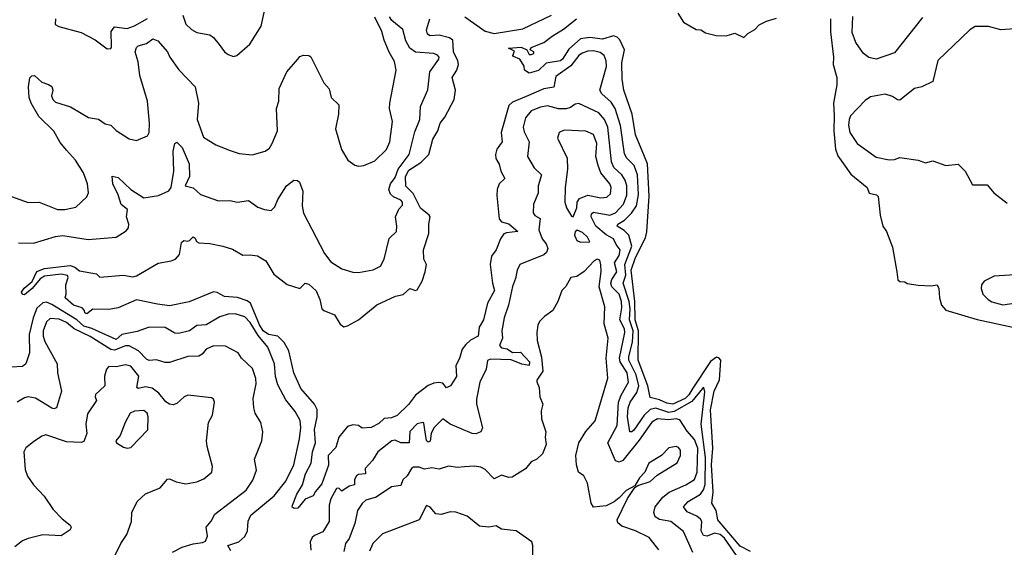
# Model space of a CAD drawing. Extents: x 1268547 to 1425625, y 515768 to 616754.
# Tile 237 of 256: x 1377619 to 1382984, y 520525 to 523400. Entities that reach past the tile are written whole.
import ezdxf

# ---------------------------------------------------------------- set-up
doc = ezdxf.new("R2010")
doc.units = 0

msp = doc.modelspace()

# ---------------------------------------------------------------- linework, layer by layer
at = {"layer": '0CON10XD'}
for points in [[(1378507.5, 523425), (1378524.2, 523375), (1378555, 523347.1), (1378585, 523330.8), (1378655, 523316.7), (1378675, 523302.5), (1378705.8, 523265), (1378734.6, 523224.6), (1378755, 523210.8), (1378785, 523200), (1378802.5, 523205), (1378873, 523267), (1378934, 523365), (1378966.9, 523515)], [(1377575, 522435.5), (1377665, 522403.5), (1377725, 522405.6), (1377825, 522366.1), (1377865.2, 522364.8), (1377925, 522377.8), (1377984.3, 522435), (1377994.5, 522455.5), (1377988.5, 522505), (1377967.1, 522565), (1377924.2, 522634.2), (1377875, 522688.4), (1377840.5, 522730.5), (1377805, 522792.8), (1377722.7, 522872.7), (1377681.7, 522945), (1377671.1, 522975), (1377666.5, 523033.5), (1377675, 523083.3), (1377685, 523093.3), (1377700, 523095), (1377739.3, 523059.3), (1377777.1, 523047.1), (1377793.8, 523035), (1377799.2, 523015), (1377791.9, 522985), (1377799.4, 522965), (1377815, 522949.5), (1377896, 522925), (1377995, 522866.2), (1378047.9, 522857.9), (1378085, 522832.9), (1378115.4, 522825.4), (1378145.4, 522795.4), (1378215, 522750.8), (1378255, 522741.2), (1378315, 522767.5), (1378323.8, 522785), (1378327.1, 522835), (1378315.2, 522955), (1378273.8, 523095), (1378265, 523170), (1378248.8, 523225), (1378255, 523247.5), (1378265, 523256.9), (1378310.3, 523269.7), (1378344.2, 523295.8), (1378371.2, 523285), (1378424, 523225), (1378437.5, 523195), (1378486.3, 523126.3), (1378575, 523033.8), (1378594.3, 522945), (1378586.9, 522855), (1378619.8, 522759.8), (1378688.1, 522718.1), (1378766.8, 522686.8), (1378815, 522671.4), (1378885, 522663.1), (1378956.9, 522683.1), (1378980.2, 522699.8), (1378995.3, 522724.7), (1379023.3, 522795), (1379018.9, 522915), (1379031.4, 522955), (1379033.3, 523025), (1379074.4, 523115), (1379133.8, 523185), (1379145, 523200), (1379165, 523206.2), (1379193.8, 523203.8), (1379205, 523196.7), (1379276, 523055), (1379305, 523022.5), (1379316.2, 522975), (1379357.1, 522935), (1379355.7, 522885), (1379339.4, 522805), (1379372.6, 522692.6), (1379406.2, 522635), (1379445, 522606.2), (1379465, 522601.2), (1379495, 522606), (1379555, 522630), (1379617.6, 522692.4), (1379635.3, 522734.7), (1379649.5, 522845), (1379634.6, 522915), (1379635.3, 522945), (1379671.1, 523125), (1379662.1, 523172.1), (1379632.3, 523222.3), (1379605, 523287.5), (1379592.7, 523335), (1379553.6, 523413.6)], [(1377613.1, 522183.1), (1377695, 522181.8), (1377815, 522218.9), (1377855, 522223.8), (1377992.5, 522202.5), (1378145.4, 522214.6), (1378200, 522250), (1378212.7, 522265), (1378213.4, 522285), (1378200.7, 522325), (1378205.8, 522365), (1378172.3, 522392.3), (1378156.1, 522446.1), (1378127.3, 522505), (1378122.5, 522547.5), (1378155, 522539.1), (1378224.8, 522474.8), (1378295, 522428.8), (1378375, 522441.2), (1378432.4, 522467.6), (1378443.9, 522486.1), (1378459.7, 522575), (1378455, 522682.5), (1378464.2, 522725.8), (1378475, 522732.5), (1378505, 522704), (1378543.1, 522615), (1378543.8, 522545), (1378520, 522495), (1378564.1, 522484.1), (1378605, 522448.1), (1378701.9, 522411.9), (1378765, 522414.1), (1378805, 522406.2), (1378865, 522414.2), (1378917.5, 522377.5), (1378952.5, 522365), (1378989.2, 522360.8), (1379010, 522380), (1379025, 522420), (1379073.3, 522495), (1379112.5, 522525), (1379133.6, 522523.6), (1379143.6, 522513.6), (1379161.4, 522465), (1379159.1, 522385), (1379166.1, 522345), (1379280.4, 522125), (1379315, 522080.5), (1379375, 522042.5), (1379433.4, 522023.4), (1379465, 522023.1), (1379545, 522037.1), (1379585, 522056.2), (1379604.2, 522095), (1379631.8, 522208.2), (1379671.4, 522245), (1379674.4, 522275), (1379666, 522325), (1379685, 522366.7), (1379705, 522390), (1379705.7, 522405), (1379695, 522416.9), (1379655, 522434.2), (1379638.9, 522448.9), (1379631.1, 522475), (1379640, 522505), (1379665, 522539.5), (1379682, 522585), (1379741.2, 522665), (1379771.5, 522788.5), (1379799.4, 522855), (1379802.7, 522927.3), (1379842.6, 523017.4), (1379854.5, 523115), (1379902.9, 523185), (1379904.2, 523195), (1379896.3, 523206.3), (1379875.3, 523215.3), (1379775, 523222.8), (1379745.3, 523245), (1379723.4, 523285), (1379706.6, 523346.6), (1379647.5, 523395), (1379633.8, 523415)], [(1380050.7, 521629.3), (1380029.3, 521605), (1380015.8, 521554.2), (1379995.6, 521515), (1379998.2, 521455), (1379965.8, 521404.2), (1379943.8, 521393.8), (1379925, 521419.5), (1379902.6, 521422.6), (1379875, 521420), (1379843.8, 521406.2), (1379775.2, 521354.8), (1379737.7, 521302.3), (1379675, 521243.3), (1379645, 521231.1), (1379605, 521227.3), (1379575, 521200), (1379535, 521178.1), (1379485, 521173.8), (1379465, 521188), (1379435, 521192.2), (1379405, 521183.5), (1379357.9, 521125), (1379341.7, 521068.3), (1379299.2, 521025), (1379302, 520972), (1379265, 520871.1), (1379230.8, 520829.2), (1379218.8, 520805), (1379175, 520787.1), (1379135, 520737.5), (1379115, 520735.6), (1379104.5, 520744.5), (1379105.4, 520755), (1379128.4, 520815), (1379160.9, 520865), (1379171.2, 520905), (1379175.5, 520925), (1379206.8, 520983.2), (1379215.3, 521045), (1379230.2, 521095), (1379226.1, 521166.1), (1379240.6, 521235), (1379240.2, 521275), (1379224.8, 521305), (1379150.4, 521390.4), (1379112.7, 521475), (1379086.3, 521596.3), (1379060.9, 521640.9), (1379025, 521675.2), (1378975, 521684.7), (1378945.5, 521705), (1378925, 521736.7), (1378876.1, 521855), (1378857.8, 521867.8), (1378806.1, 521886.1), (1378735, 521890.7), (1378695, 521912.9), (1378675, 521916.7), (1378541.8, 521861.8), (1378435, 521840.9), (1378370.2, 521850.2), (1378255, 521873.3), (1378155, 521830), (1378105, 521820), (1378018.3, 521821.7), (1377985, 521797.5), (1377975, 521802.5), (1377972.5, 521815), (1377959.5, 521829.5), (1377913.3, 521845), (1377866.7, 521885), (1377872.5, 521905), (1377870, 521955), (1377884.2, 521995), (1377880, 522005), (1377845, 522013.3), (1377755, 522002), (1377731.5, 521988.5), (1377687.7, 521935), (1377645, 521900.8), (1377635, 521902.9), (1377630, 521915), (1377643, 521937), (1377686.8, 521973.2), (1377711.8, 522028.2), (1377755, 522043.3), (1377895, 522060), (1377920.5, 522050.5), (1377945, 522030.8), (1378037.5, 522015), (1378056.7, 521996.7), (1378185, 522008.1), (1378235, 521998), (1378255, 522004.2), (1378374, 522074), (1378445, 522085.6), (1378468, 522095), (1378490.5, 522119.5), (1378500, 522185), (1378513.6, 522196.4), (1378535, 522192.5), (1378545, 522196.7), (1378565, 522215.7), (1378575, 522210), (1378582, 522192), (1378594.6, 522184.6), (1378655, 522180), (1378725.6, 522165.6), (1378778.5, 522148.5), (1378835, 522115.8), (1378875, 522118.9), (1378915, 522113.5), (1378959.4, 522085), (1379004, 522014), (1379076.7, 521956.7), (1379145, 521935.8), (1379175, 521964.2), (1379195, 521958.5), (1379235, 521922), (1379253.8, 521875), (1379264.7, 521824.7), (1379275.6, 521815), (1379335, 521791.3), (1379365, 521741.6), (1379385, 521727.1), (1379405, 521731.6), (1379465, 521763.8), (1379565, 521846.8), (1379667.1, 521892.9), (1379707.6, 521902.4), (1379745, 521935.7), (1379775, 521923.3), (1379785, 521927.1), (1379811.8, 521975), (1379829.1, 522025), (1379834.7, 522065), (1379821.7, 522095), (1379819.9, 522145), (1379847.6, 522235), (1379847.6, 522285), (1379855.7, 522325), (1379850.8, 522335), (1379803.6, 522373.6), (1379762.5, 522452.5), (1379722.4, 522492.4), (1379721.3, 522545), (1379739.4, 522580.6), (1379805, 522621.1), (1379848.1, 522665), (1379870.7, 522749.3), (1379898.2, 522795), (1379910.7, 522835), (1379935, 522867.8), (1379986.3, 522965), (1379992.8, 523015), (1379976.2, 523085), (1380001.5, 523125), (1380009.4, 523155), (1380006.6, 523175), (1379983.4, 523225), (1379981.2, 523258.8), (1379978.7, 523288.7), (1379961.5, 523301.5), (1379905, 523316.2), (1379855, 523312.5), (1379840.4, 523320.4), (1379836.2, 523345), (1379852.9, 523405)], [(1377814.5, 523405), (1377812.9, 523372.9), (1377831.7, 523361.7), (1377955, 523330.8), (1378029.7, 523289.7), (1378095, 523241.2), (1378115, 523243.3), (1378118.8, 523251.2), (1378118, 523335), (1378135, 523360.7), (1378205, 523351.5), (1378245, 523366.6), (1378315, 523405.4)], [(1380045.3, 523415), (1380155, 523336.9), (1380205, 523324.7), (1380361, 523349), (1380516.3, 523423.7)], [(1381601.5, 520501.5), (1381545, 520531.3), (1381429.5, 520665), (1381422.6, 520675), (1381413.7, 520725), (1381390.6, 520765), (1381398.1, 520825), (1381389, 520975), (1381395.7, 521065), (1381383.4, 521273.4), (1381403.2, 521375), (1381432.6, 521437.4), (1381438.6, 521545), (1381427.7, 521557.7), (1381415, 521560.4), (1381382.7, 521537.3), (1381287.1, 521392.9), (1381265, 521355.8), (1381245, 521335.7), (1381177.5, 521305), (1381145, 521309.4), (1381105, 521329.3), (1381055, 521340.5), (1381041.4, 521405), (1380988.4, 521545), (1380990.6, 521705), (1380972, 521765), (1380970.6, 521865), (1380951.2, 522035), (1380975, 522103.3), (1381029.5, 522210.5), (1381035.7, 522244.3), (1381047.8, 522437.8), (1381038.8, 522615), (1381023.9, 522655), (1380975, 522772.9), (1380955.6, 522885.6), (1380911.4, 523015), (1380901.8, 523075), (1380899.5, 523165), (1380914.2, 523235), (1380889.3, 523289.3), (1380874.3, 523304.3), (1380855, 523312.5), (1380795, 523293.6), (1380725, 523303.1), (1380675.3, 523294.7), (1380610.5, 523239.5), (1380577.2, 523185), (1380565, 523175.5), (1380487.3, 523162.7), (1380445, 523122.5), (1380395, 523107.5), (1380370, 523125), (1380367, 523147), (1380343.3, 523185), (1380310, 523200), (1380306.7, 523205), (1380315, 523227.5), (1380282.5, 523245), (1380350.7, 523250.7), (1380382.5, 523235), (1380395, 523210), (1380405, 523210), (1380420, 523215), (1380420, 523225), (1380400, 523235), (1380405, 523247.5), (1380475, 523275.7), (1380520.7, 523310.7), (1380581.3, 523348.7), (1380653.1, 523405)], [(1381204.3, 523435), (1381235, 523386), (1381305, 523346.2), (1381330, 523345), (1381355, 523327.5), (1381414.2, 523314.2), (1381468.8, 523311.2), (1381515, 523326.2), (1381565, 523303.3), (1381586.7, 523325), (1381625, 523346.9), (1381648.4, 523371.6), (1381688, 523392), (1381742.3, 523407.7)], [(1382037.1, 523405), (1382036.7, 523333.3), (1382052.1, 523195), (1382050.8, 523155), (1382071, 523085), (1382070.8, 523045), (1382052.5, 522945), (1382057.4, 522877.4), (1382054.3, 522795), (1382063.9, 522693.9), (1382077.4, 522657.4), (1382147.5, 522557.5), (1382235.8, 522485), (1382246.7, 522455), (1382287.5, 522445), (1382296.8, 522436.8), (1382306.9, 522335), (1382322, 522275), (1382342, 522245), (1382375, 522160), (1382397.5, 522025), (1382403, 521983), (1382415, 521972.5), (1382441.7, 521971.7), (1382455, 521962.5), (1382515, 521952.5), (1382585, 521950), (1382617.5, 521955), (1382626.7, 521935), (1382630, 521885), (1382642, 521845), (1382665, 521816.2), (1382835.3, 521765.3), (1383055, 521719.4)], [(1382538.7, 523411.3), (1382385, 523220), (1382285, 523184), (1382245, 523194), (1382216, 523215), (1382175.4, 523275.4), (1382155, 523330), (1382157.9, 523417.9)], [(1383040.3, 523350.3), (1382965, 523344.1), (1382897.4, 523362.6), (1382825, 523362.9), (1382796, 523345), (1382622, 523178), (1382595, 523062.5), (1382535, 523033.6), (1382495, 523024.5), (1382415, 522961.5), (1382402.3, 522962.3), (1382375, 522980.8), (1382335, 522994.2), (1382255, 522980), (1382225, 522959.2), (1382183.7, 522916.3), (1382146.4, 522875), (1382137.9, 522855), (1382133.8, 522825), (1382141.1, 522785), (1382182.5, 522725), (1382285, 522650), (1382355.6, 522635.6), (1382385, 522637.1), (1382415, 522649.2), (1382515, 522633.8), (1382555, 522620), (1382595, 522630), (1382664.4, 522604.4), (1382732.5, 522612.5), (1382771.2, 522575), (1382810.7, 522500.7), (1382890.7, 522500.7), (1382927, 522457), (1382999.7, 522399.7)], [(1381525, 520481.1), (1381459.3, 520575), (1381435, 520594.5), (1381405, 520602.1), (1381365, 520585.7), (1381345, 520588.7), (1381332.5, 520615), (1381335.2, 520665), (1381329.1, 520679.1), (1381308.8, 520695), (1381255, 520718.4), (1381236.4, 520745), (1381261.2, 520775), (1381329.2, 520815), (1381345, 520837.5), (1381353.6, 520866.4), (1381356.1, 521015), (1381332.8, 521195), (1381352.6, 521372.6), (1381345.7, 521395), (1381339.9, 521390.1), (1381280.9, 521319.1), (1381185, 521265.1), (1381155, 521260), (1381085, 521282.9), (1381055, 521276), (1381021.1, 521245), (1380965, 521163.8), (1380955, 521154.5), (1380944, 521154), (1380931.4, 521235), (1380934.3, 521285), (1380945.2, 521315), (1380981.9, 521368.1), (1380992.8, 521405), (1380978.3, 521465), (1380938.7, 521545), (1380938, 521565), (1380957.9, 521642.1), (1380961.2, 521705), (1380941, 521765), (1380945.1, 521825.1), (1380940.3, 521865), (1380906.8, 521965), (1380922.3, 522007.7), (1380917, 522065), (1380954.8, 522165), (1380937.6, 522225), (1380911.6, 522251.6), (1380873.5, 522275), (1380877.8, 522285), (1380915, 522308.3), (1380953.3, 522345), (1380980, 522385), (1380990.1, 522445), (1380984.9, 522554.9), (1380967.6, 522605), (1380927.1, 522645), (1380915, 522669.4), (1380892.3, 522822.3), (1380862.6, 522915), (1380841, 522951), (1380791.5, 522995), (1380780.4, 523015), (1380815.7, 523145), (1380815.2, 523175), (1380803.9, 523205), (1380781.7, 523221.7), (1380745, 523230.2), (1380715, 523228), (1380683.4, 523216.6), (1380665, 523204.7), (1380621.4, 523148.6), (1380540.7, 523089.3), (1380528.6, 523031.4), (1380475, 523023), (1380377.9, 522982.1), (1380305, 522951.1), (1380285, 522931.4), (1380242, 522785), (1380247.6, 522735), (1380217.9, 522695), (1380210.8, 522665), (1380213.3, 522643.3), (1380232, 522612), (1380240, 522575), (1380261.9, 522535), (1380230.6, 522505), (1380220.8, 522475), (1380218.9, 522441.1), (1380232.1, 522315), (1380245, 522297.8), (1380285, 522287.7), (1380333.3, 522245), (1380270.8, 522239.2), (1380257.6, 522232.4), (1380238.2, 522205), (1380215.5, 522145), (1380189.6, 522110.4), (1380182.4, 522065), (1380194.4, 521965), (1380206.2, 521925), (1380168.1, 521855), (1380145.7, 521765), (1380123.4, 521725), (1380117.8, 521675), (1380075, 521653.4), (1380050.7, 521629.3)], [(1381287.5, 520497.5), (1381235, 520611.2), (1381167.1, 520665), (1381105, 520676.3), (1381081.4, 520691.4), (1381074, 520715), (1381081.5, 520745), (1381122.5, 520797.5), (1381157.3, 520825), (1381247.8, 520865), (1381296.5, 520895), (1381310.5, 520935), (1381313.6, 521065), (1381295, 521111.9), (1381255, 521158), (1381215, 521219.2), (1381195.2, 521225.2), (1381155, 521219.2), (1381095, 521225.2), (1381063.9, 521206.1), (1380995, 521107.8), (1380905, 520997.2), (1380885, 520988.4), (1380865, 520996.2), (1380824.2, 521095), (1380875, 521188.6), (1380882.1, 521315), (1380896.4, 521353.6), (1380936.2, 521425), (1380928.4, 521475), (1380891.6, 521535), (1380887, 521555), (1380916.3, 521695), (1380913.8, 521715), (1380889.2, 521765), (1380899.9, 521830.1), (1380898.2, 521865), (1380884.8, 521905), (1380845.2, 521945), (1380839.4, 521965), (1380845.2, 521985), (1380871.7, 522025), (1380859.1, 522075), (1380885.8, 522115), (1380891.2, 522145), (1380868.4, 522175), (1380855, 522205.8), (1380815, 522226.9), (1380759, 522275), (1380732.8, 522325), (1380735, 522341.9), (1380745, 522350.3), (1380835, 522334.8), (1380865, 522347.6), (1380909.6, 522395), (1380926.5, 522443.5), (1380927, 522495), (1380918.1, 522525), (1380899.7, 522555), (1380856.7, 522595), (1380843.3, 522625), (1380823.6, 522813.6), (1380805, 522856.2), (1380775, 522892.4), (1380665, 522942.2), (1380645, 522940), (1380619.4, 522920.6), (1380595.9, 522914.1), (1380555, 522914.7), (1380495, 522930), (1380456.5, 522923.5), (1380405, 522902.2), (1380375, 522865.6), (1380361.8, 522815), (1380368.2, 522788.2), (1380395.4, 522735), (1380385.5, 522655), (1380421.9, 522591.9), (1380462.5, 522555), (1380443.9, 522495), (1380443.4, 522455), (1380418.7, 522395), (1380416.5, 522346.5), (1380425, 522332.5), (1380455, 522316.7), (1380446.7, 522255), (1380465, 522205.6), (1380488.2, 522178.2), (1380496.1, 522153.9), (1380489.1, 522130.9), (1380475, 522119.3), (1380344.4, 522065), (1380329.5, 522035), (1380321.2, 521988.8), (1380304.7, 521945.3), (1380282.5, 521845), (1380258.2, 521775), (1380246, 521704), (1380248.9, 521665), (1380232.5, 521625), (1380245, 521611.6), (1380275, 521607), (1380305, 521586.9), (1380348.1, 521588.1), (1380395.9, 521535), (1380395.4, 521515), (1380355, 521523.1), (1380296, 521546), (1380185, 521549.6), (1380167.7, 521542.3), (1380160, 521495), (1380126.5, 521425), (1380107.4, 521332.6), (1380108.5, 521305), (1380140, 521175), (1380130.8, 521155), (1380105, 521143.8), (1380085, 521144.5), (1379965, 521196), (1379925, 521225.6), (1379875, 521175.4), (1379860.4, 521145), (1379855, 521104), (1379845, 521097.8), (1379835, 521106.5), (1379829.5, 521140.5), (1379821.1, 521201.1), (1379815, 521205.5), (1379785, 521197.9), (1379744.2, 521155.8), (1379741.2, 521095), (1379695, 521093.5), (1379665, 521109.4), (1379646.5, 521105), (1379570, 521045), (1379541.4, 520998.6), (1379502.2, 520955), (1379502.9, 520925), (1379465, 520921.1), (1379455, 520914.3), (1379443.6, 520895), (1379444, 520865), (1379415, 520857.3), (1379375, 520831.2), (1379357.9, 520847.9), (1379345, 520845.7), (1379315, 520789.2), (1379304.5, 520755), (1379305.9, 520665), (1379271.3, 520608.7), (1379225, 520590), (1379211.9, 520578.1), (1379201.8, 520555), (1379205, 520508.8)], [(1380635, 522326.2), (1380654.5, 522375), (1380656.9, 522405), (1380670, 522425), (1380715, 522444.2), (1380785, 522429.7), (1380817.6, 522432.4), (1380838.7, 522451.3), (1380842.4, 522485), (1380833.5, 522505), (1380786.2, 522565), (1380770, 522605), (1380757.4, 522655), (1380762.8, 522725), (1380745, 522773.5), (1380702.9, 522792.9), (1380585, 522797.3), (1380558.1, 522785), (1380549.5, 522755), (1380602.5, 522645), (1380604.5, 522585), (1380591.8, 522485), (1380589.6, 522405), (1380598.1, 522375), (1380625, 522330), (1380635, 522326.2)], [(1380675, 522187.5), (1380725, 522190), (1380712, 522215), (1380685, 522240.6), (1380656.2, 522253.8), (1380645.7, 522244.3), (1380641.5, 522225), (1380655, 522195.8), (1380675, 522187.5)], [(1381101.7, 520511.7), (1381048, 520578), (1380973.8, 520615), (1380900.5, 520640.5), (1380878.3, 520658.3), (1380874.1, 520674.1), (1380930, 520790), (1380970, 520850), (1380987.5, 520862.5), (1381055, 520884.3), (1381092.2, 520917.8), (1381201.2, 520985), (1381218.6, 521025), (1381220, 521055), (1381208.6, 521068.6), (1381195, 521073.8), (1381155, 521066.7), (1381116.7, 521025), (1381047.3, 520982.7), (1381025.8, 520934.2), (1380995.9, 520904.1), (1380970, 520860), (1380923.8, 520835), (1380886, 520794), (1380857.3, 520772.7), (1380815, 520750.8), (1380745, 520743.8), (1380732.5, 520765), (1380712.5, 520875), (1380692.5, 520915), (1380663.8, 520935), (1380652, 520975), (1380650, 521025), (1380665.6, 521095), (1380704.1, 521155.9), (1380755.2, 521214.8), (1380823, 521447), (1380814.7, 521554.7), (1380824.6, 521664.6), (1380802.9, 521742.9), (1380806.4, 521835), (1380776.7, 521945), (1380787.1, 522027.1), (1380785.3, 522064.7), (1380779.1, 522089.1), (1380765, 522094.3), (1380749.2, 522085), (1380695, 522028.1), (1380655, 522000.8), (1380621.2, 521995), (1380594.5, 521945.5), (1380572.9, 521925), (1380552, 521865), (1380524.5, 521815.5), (1380477.8, 521782.2), (1380452, 521755), (1380442.5, 521735), (1380436, 521695), (1380438.3, 521651.7), (1380461.7, 521561.7), (1380468.9, 521485), (1380436.7, 521435), (1380437, 521427), (1380450, 521395), (1380453.3, 521345), (1380470, 521305), (1380461.2, 521268.8), (1380462, 521225), (1380485.8, 521155), (1380482, 521125), (1380487.1, 521085), (1380467.5, 521035), (1380436.2, 521005), (1380405, 520990), (1380375, 520952.5), (1380303.2, 520906.8), (1380285, 520905.6), (1380245, 520917.5), (1380205, 520898.9), (1380155, 520948.6), (1380131.1, 520961.1), (1380097.9, 520967.9), (1380042.9, 520962.9), (1380005, 520959.2), (1379955, 520967.1), (1379905, 520950.5), (1379865, 520957.5), (1379825, 520951.5), (1379795, 520961.4), (1379765, 520960.8), (1379754.2, 520955), (1379730, 520915), (1379707.4, 520892.6), (1379695, 520861.9), (1379645.3, 520854.7), (1379561.3, 520798.7), (1379505, 520781.1), (1379485.9, 520764.1), (1379460, 520725), (1379445.1, 520654.9), (1379415, 520572.2), (1379393.8, 520545), (1379385, 520502.5)], [(1383155, 522016.1), (1382928.1, 522001.9), (1382873.8, 521975), (1382860, 521955), (1382856.9, 521935), (1382866.7, 521905), (1382895, 521874.5), (1382915, 521862.3), (1382975, 521845.5), (1383121.7, 521868.3)], [(1378012.2, 521717.8), (1377969.6, 521729.6), (1377931.2, 521765), (1377795, 521847.7), (1377765, 521859.8), (1377745, 521857.4), (1377712.4, 521827.6), (1377691.9, 521775), (1377670.4, 521685), (1377672.5, 521585), (1377652.3, 521525), (1377635, 521510), (1377575, 521506.2)], [(1378770, 520505), (1378752.7, 520535), (1378812.9, 520555), (1378845, 520584), (1378861.2, 520615), (1378863.1, 520666.9), (1378879.2, 520700.8), (1379005.3, 520805), (1379069.7, 520885), (1379112.9, 520975), (1379143.4, 521116.6), (1379150.3, 521175), (1379147.3, 521215), (1379120, 521265), (1379068.4, 521328.4), (1379025, 521410.8), (1379013.1, 521455), (1379007.1, 521525), (1378971.9, 521615), (1378918.6, 521678.6), (1378875, 521750.7), (1378845, 521781), (1378793.2, 521796.8), (1378755, 521795.4), (1378710.1, 521779.9), (1378635, 521737.3), (1378585, 521733.6), (1378545, 521705.3), (1378485, 521689.7), (1378465, 521690.8), (1378412, 521722), (1378325.5, 521724.5), (1378258.7, 521701.3), (1378175.9, 521684.1), (1378145, 521657.9), (1378012.2, 521717.8)], [(1377875, 521749.2), (1377835, 521767.7), (1377785, 521771.6), (1377765, 521753.3), (1377747.4, 521705), (1377747.5, 521675), (1377755.8, 521645.8), (1377823.1, 521525), (1377825.6, 521475), (1377846.9, 521375), (1377819.2, 521285), (1377805, 521279.4), (1377795, 521282.5), (1377705, 521336.9), (1377665, 521344.4), (1377645, 521339.2), (1377606, 521315)], [(1378451.6, 520498.4), (1378504, 520526), (1378565, 520543.6), (1378615, 520550.4), (1378630.8, 520559.2), (1378642.5, 520585), (1378635.6, 520635), (1378662.6, 520667.4), (1378682, 520705), (1378852.9, 520837.1), (1378889.8, 520890.2), (1378910, 520945), (1378898, 521005), (1378938.6, 521105), (1378944.2, 521155), (1378933.1, 521205), (1378902.9, 521255), (1378894.2, 521285), (1378890.9, 521335), (1378908, 521415), (1378906.5, 521445), (1378888.5, 521498.5), (1378827.5, 521555), (1378810, 521585), (1378740.7, 521620.7), (1378675, 521622.4), (1378635.4, 521605), (1378613.4, 521576.6), (1378595, 521566.4), (1378534.8, 521565.2), (1378435, 521531.6), (1378411.9, 521531.9), (1378365, 521546.7), (1378325, 521542.3), (1378309.7, 521549.7), (1378265.9, 521595), (1378215, 521623.5), (1378195, 521622.7), (1378135, 521599.4), (1378115, 521603), (1378003.5, 521673.5), (1377915.5, 521715.5), (1377875, 521749.2)], [(1378116.4, 520435), (1378170, 520545), (1378202.5, 520595), (1378228.8, 520665), (1378230, 520715), (1378258.8, 520775), (1378305, 520815.8), (1378385, 520848.8), (1378425, 520896), (1378435, 520898.6), (1378472, 520882), (1378525, 520870.5), (1378585, 520882.3), (1378621.7, 520898.3), (1378666.7, 520935), (1378669.6, 520965), (1378640, 521075), (1378637.8, 521105), (1378648.6, 521205), (1378669.4, 521245), (1378680.8, 521315), (1378675, 521332.5), (1378665, 521340), (1378535.7, 521354.3), (1378515, 521345.7), (1378475, 521307.7), (1378455, 521301.6), (1378435, 521304), (1378415, 521318.2), (1378377.5, 521365), (1378341.7, 521391.7), (1378305, 521399.8), (1378265, 521390), (1378256.7, 521395), (1378268.2, 521458.2), (1378225, 521511.8), (1378195, 521518.6), (1378145, 521508.9), (1378105, 521509.4), (1378092.9, 521495), (1378081.7, 521458.3), (1378083.3, 521405), (1378032.5, 521357.5), (1378030, 521345), (1378036.9, 521325), (1377987.9, 521252.1), (1377979.6, 521195), (1377984.5, 521145), (1377968.9, 521101.1), (1377954.4, 521095.6), (1377875, 521100.5), (1377762.1, 521137.9), (1377739.5, 521130.5), (1377695, 521099.6), (1377653.5, 521066.5), (1377641.8, 521045), (1377648.7, 520948.7), (1377662.2, 520912.2), (1377695, 520865.5), (1377753.3, 520803.3), (1377800.9, 520730.9), (1377850, 520680), (1377894, 520645), (1377898.8, 520635), (1377895, 520620), (1377845, 520586.7), (1377745, 520592.2), (1377665, 520572.7), (1377635, 520560), (1377593, 520527)], [(1378205, 521065.7), (1378225, 521069.2), (1378318.1, 521165), (1378319.6, 521235), (1378312.9, 521255), (1378295, 521270.6), (1378245, 521267.3), (1378221.4, 521255), (1378193.3, 521205), (1378166.4, 521133.6), (1378143.3, 521105), (1378146.7, 521095), (1378185, 521071.4), (1378205, 521065.7)], [(1380415, 520474), (1380415.5, 520535.5), (1380410, 520555), (1380325, 520613.8), (1380245, 520623.8), (1380215, 520641.2), (1380175, 520634.3), (1380125, 520640.6), (1380058, 520695), (1379995, 520715.6), (1379965, 520717.5), (1379915, 520704.5), (1379886.5, 520706.5), (1379855, 520744.2), (1379835, 520752.5), (1379795.4, 520674.6), (1379595, 520598.6), (1379543.7, 520546.3), (1379524.6, 520504.6)]]:
    msp.add_lwpolyline(points, dxfattribs=at)

doc.saveas('drawing.dxf')
